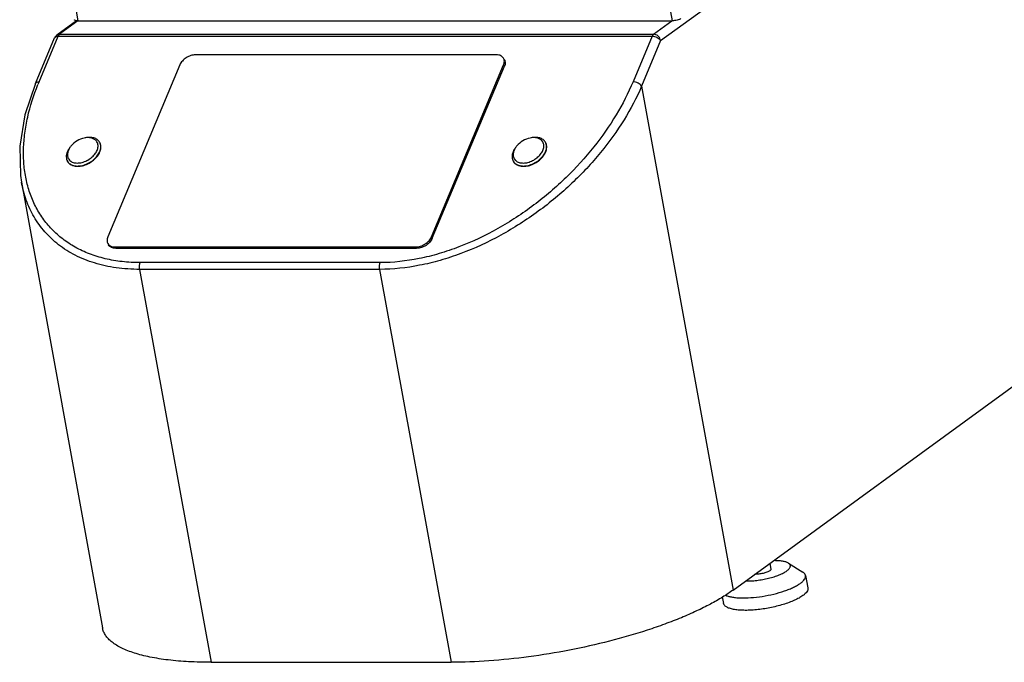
# Model space of a CAD drawing. Header units: inches. Extents: x 0 to 16, y 0 to 10.
# Tile 39 of 42: x 11.6 to 13.9, y 6.6 to 8.1. Entities that reach past the tile are written whole.
import ezdxf

# ---------------------------------------------------------------- set-up
doc = ezdxf.new("R2010")
doc.units = ezdxf.units.IN
doc.header["$LTSCALE"] = 0.935
doc.header["$MEASUREMENT"] = 0
doc.layers.get('0').update_dxf_attribs({"linetype": 'CONTINUOUS'})
doc.layers.add('02___PRT_ALL_AXES', color=7, linetype='CONTINUOUS')

msp = doc.modelspace()

# ---------------------------------------------------------------- linework, layer by layer
at = {"color": 7, "linetype": 'Continuous'}
for p, q in [((13.1327, 8.0745), (13.9468, 8.667)), ((11.7385, 8.2018), (11.7532, 8.1214)), ((13.1453, 8.2018), (13.1599, 8.1214)), ((11.7497, 8.1217), (11.7028, 8.0875)), ((11.7532, 8.1214), (11.7096, 8.0897)), ((11.7532, 8.1214), (11.7496, 8.1216)), ((11.7532, 8.1214), (13.1599, 8.1214)), ((13.1158, 8.0897), (13.1594, 8.1214)), ((11.7084, 8.0885), (11.7096, 8.0897)), ((11.7096, 8.0897), (13.1158, 8.0897)), ((11.6523, 7.9731), (11.6975, 8.0808)), ((11.6611, 7.9773), (11.7063, 8.085)), ((11.7038, 8.0848), (11.7063, 8.085)), ((11.7063, 8.085), (13.1125, 8.085)), ((13.1125, 8.085), (13.0673, 7.9773)), ((13.1327, 8.0745), (13.0876, 7.9668)), ((12.7438, 8.0409), (12.0314, 8.0409)), ((11.9943, 8.017), (11.8237, 7.6103)), ((12.5902, 7.6103), (12.7609, 8.017)), ((12.5921, 7.6071), (12.7628, 8.0138)), ((12.7609, 8.017), (12.7628, 8.0138)), ((13.0876, 7.9668), (13.3045, 6.7748)), ((11.7304, 7.815), (11.7291, 7.8114)), ((12.7858, 7.815), (12.7846, 7.8114)), ((11.6193, 7.7399), (11.8112, 6.6853)), ((12.5902, 7.6103), (12.5921, 7.6071)), ((11.8407, 7.5864), (11.8426, 7.5832)), ((11.8407, 7.5864), (12.5531, 7.5864)), ((11.8426, 7.5832), (12.555, 7.5832)), ((12.5531, 7.5864), (12.555, 7.5832)), ((11.8991, 7.5334), (12.0682, 6.6038)), ((12.4674, 7.5334), (11.8991, 7.5334)), ((12.4688, 7.5494), (11.9005, 7.5494)), ((12.4674, 7.5334), (12.6366, 6.6038)), ((13.3045, 6.7748), (14.1757, 7.409)), ((13.4351, 6.8385), (13.4692, 6.8173)), ((12.0682, 6.6038), (12.6366, 6.6038))]:
    msp.add_line(p, q, dxfattribs=at)
for points in [[(11.7028, 8.0875), (11.6991, 8.0838), (11.6975, 8.0808)], [(11.6523, 7.9731), (11.6274, 7.8991), (11.6152, 7.8246), (11.6169, 7.7555), (11.6193, 7.7399)]]:
    msp.add_lwpolyline(points, dxfattribs=at)
for centre, radius, start, end in [((11.722, 8.0784), 0.0171, 154.8205, 157.2573), ((12.1707, 7.7634), 0.5527, 157.2392, 157.9624), ((11.773, 7.7951), 0.0472, 139.8653, 142.8566), ((12.8285, 7.7951), 0.0472, 139.8653, 142.8566)]:
    msp.add_arc(centre, radius, start, end, dxfattribs=at)
for points, knots in [([(11.7496, 8.1216), (11.7489, 8.1217), (11.7478, 8.1219), (11.7463, 8.1224), (11.7453, 8.1231), (11.7449, 8.1237), (11.7448, 8.124)], [0, 0, 0, 0, 0.346586, 0.623628, 0.834724, 1, 1, 1, 1]), ([(13.1808, 8.1267), (13.1803, 8.1263), (13.179, 8.1256), (13.176, 8.1242), (13.1715, 8.1228), (13.1658, 8.1217), (13.1618, 8.1214), (13.1599, 8.1214)], [0, 0, 0, 0, 0.091072, 0.199947, 0.456492, 0.736069, 1, 1, 1, 1]), ([(11.7096, 8.0897), (11.7084, 8.0897), (11.706, 8.0893), (11.7038, 8.0882), (11.7028, 8.0875)], [0, 0, 0, 0, 0.508846, 1, 1, 1, 1]), ([(13.1158, 8.0897), (13.1151, 8.0892), (13.1138, 8.0877), (13.1129, 8.086), (13.1125, 8.085)], [0, 0, 0, 0, 0.454113, 1, 1, 1, 1]), ([(13.1327, 8.0745), (13.1323, 8.0765), (13.1308, 8.0805), (13.1269, 8.0854), (13.1217, 8.0888), (13.1177, 8.0897), (13.1158, 8.0897)], [0, 0, 0, 0, 0.254366, 0.513957, 0.765633, 1, 1, 1, 1]), ([(11.6975, 8.0808), (11.6977, 8.0813), (11.6984, 8.0823), (11.6998, 8.0835), (11.7016, 8.0844), (11.703, 8.0847), (11.7038, 8.0848)], [0, 0, 0, 0, 0.218932, 0.452391, 0.711056, 1, 1, 1, 1]), ([(11.7066, 8.0857), (11.7067, 8.086), (11.7072, 8.087), (11.7078, 8.0879), (11.7084, 8.0885)], [0, 0, 0, 0, 0.268706, 1, 1, 1, 1]), ([(13.1125, 8.085), (13.1145, 8.085), (13.1185, 8.0844), (13.1243, 8.0822), (13.1292, 8.0789), (13.1318, 8.076), (13.1327, 8.0745)], [0, 0, 0, 0, 0.249885, 0.517582, 0.775713, 1, 1, 1, 1]), ([(12.0314, 8.0409), (12.0277, 8.0409), (12.0198, 8.0395), (12.0091, 8.0344), (12.0001, 8.0268), (11.9957, 8.0204), (11.9943, 8.017)], [0, 0, 0, 0, 0.243566, 0.505535, 0.764453, 1, 1, 1, 1]), ([(12.7606, 8.033), (12.7599, 8.0343), (12.7579, 8.0366), (12.7539, 8.0391), (12.7491, 8.0406), (12.7456, 8.0409), (12.7438, 8.0409)], [0, 0, 0, 0, 0.225374, 0.462386, 0.71969, 1, 1, 1, 1]), ([(12.7609, 8.017), (12.7614, 8.0184), (12.7624, 8.0212), (12.7628, 8.0255), (12.7623, 8.0295), (12.7613, 8.0319), (12.7606, 8.033)], [0, 0, 0, 0, 0.275411, 0.531157, 0.770207, 1, 1, 1, 1]), ([(12.7625, 8.0298), (12.7632, 8.0287), (12.7642, 8.0263), (12.7647, 8.0223), (12.7643, 8.018), (12.7634, 8.0152), (12.7628, 8.0138)], [0, 0, 0, 0, 0.229793, 0.468843, 0.724589, 1, 1, 1, 1]), ([(11.6523, 7.9731), (11.6526, 7.9738), (11.6535, 7.975), (11.6555, 7.9763), (11.6581, 7.9771), (11.6601, 7.9773), (11.6611, 7.9773)], [0, 0, 0, 0, 0.207037, 0.435949, 0.699958, 1, 1, 1, 1]), ([(13.0673, 7.9773), (13.056, 7.9503), (13.0283, 7.8966), (12.975, 7.8205), (12.9096, 7.7488), (12.8335, 7.6836), (12.7484, 7.6279), (12.6717, 7.5915), (12.6085, 7.57), (12.5467, 7.5546), (12.4996, 7.5494), (12.4688, 7.5494)], [0, 0, 0, 0, 0.113532, 0.233631, 0.359402, 0.489416, 0.621602, 0.753107, 0.817565, 0.880507, 1, 1, 1, 1]), ([(13.0876, 7.9668), (13.0867, 7.9683), (13.0841, 7.9712), (13.0791, 7.9744), (13.0733, 7.9767), (13.0693, 7.9773), (13.0673, 7.9773)], [0, 0, 0, 0, 0.22357, 0.481673, 0.749734, 1, 1, 1, 1]), ([(11.9005, 7.5494), (11.8862, 7.5494), (11.8583, 7.5508), (11.8179, 7.5577), (11.7805, 7.5691), (11.7467, 7.5848), (11.7167, 7.6044), (11.6907, 7.6275), (11.669, 7.6538), (11.6516, 7.6829), (11.6384, 7.7142), (11.6294, 7.7476), (11.6246, 7.7825), (11.6237, 7.8188), (11.6268, 7.8561), (11.636, 7.9076), (11.6483, 7.9458), (11.6584, 7.9708)], [0, 0, 0, 0, 0.072263, 0.141076, 0.206545, 0.268997, 0.32895, 0.387066, 0.44408, 0.500726, 0.557681, 0.615522, 0.674714, 0.735613, 0.798471, 0.863448, 1, 1, 1, 1]), ([(13.0876, 7.9668), (13.0757, 7.9394), (13.0468, 7.8847), (12.9911, 7.8075), (12.923, 7.7346), (12.8439, 7.6687), (12.7557, 7.6124), (12.6765, 7.5757), (12.6112, 7.5541), (12.5476, 7.5387), (12.4991, 7.5334), (12.4674, 7.5334)], [0, 0, 0, 0, 0.112987, 0.232802, 0.358509, 0.488618, 0.620986, 0.752704, 0.817266, 0.88031, 1, 1, 1, 1]), ([(11.7681, 7.8441), (11.7621, 7.8429), (11.7506, 7.8382), (11.7409, 7.8302), (11.737, 7.8256)], [0, 0, 0, 0, 0.500017, 1, 1, 1, 1]), ([(11.777, 7.8451), (11.7763, 7.8451), (11.7733, 7.845), (11.7703, 7.8446), (11.7681, 7.8441)], [0, 0, 0, 0, 0.242471, 1, 1, 1, 1]), ([(11.8043, 7.8344), (11.8036, 7.8356), (11.802, 7.8378), (11.7978, 7.8415), (11.7908, 7.8448), (11.781, 7.8461), (11.7741, 7.8454), (11.7705, 7.8446)], [0, 0, 0, 0, 0.106995, 0.216428, 0.449691, 0.71078, 1, 1, 1, 1]), ([(11.7993, 7.8327), (11.7985, 7.8346), (11.7963, 7.8382), (11.791, 7.8422), (11.7844, 7.8446), (11.7795, 7.8451), (11.777, 7.8451)], [0, 0, 0, 0, 0.226523, 0.461663, 0.717604, 1, 1, 1, 1]), ([(11.7984, 7.815), (11.799, 7.8165), (11.8, 7.8196), (11.8007, 7.8242), (11.8005, 7.8286), (11.7998, 7.8314), (11.7993, 7.8327)], [0, 0, 0, 0, 0.272918, 0.529151, 0.769993, 1, 1, 1, 1]), ([(11.8046, 7.8118), (11.8054, 7.8138), (11.8067, 7.8178), (11.8074, 7.8238), (11.8067, 7.8295), (11.8052, 7.8329), (11.8043, 7.8344)], [0, 0, 0, 0, 0.275406, 0.531157, 0.770215, 1, 1, 1, 1]), ([(12.8236, 7.8441), (12.8176, 7.8429), (12.806, 7.8382), (12.7964, 7.8302), (12.7924, 7.8256)], [0, 0, 0, 0, 0.500017, 1, 1, 1, 1]), ([(12.8325, 7.8451), (12.8317, 7.8451), (12.8288, 7.845), (12.8258, 7.8446), (12.8236, 7.8441)], [0, 0, 0, 0, 0.242471, 1, 1, 1, 1]), ([(12.8598, 7.8344), (12.8591, 7.8356), (12.8575, 7.8378), (12.8532, 7.8415), (12.8463, 7.8448), (12.8364, 7.8461), (12.8295, 7.8454), (12.826, 7.8446)], [0, 0, 0, 0, 0.106995, 0.216428, 0.449691, 0.71078, 1, 1, 1, 1]), ([(12.8548, 7.8327), (12.854, 7.8346), (12.8517, 7.8382), (12.8465, 7.8422), (12.8399, 7.8446), (12.835, 7.8451), (12.8325, 7.8451)], [0, 0, 0, 0, 0.226523, 0.461663, 0.717604, 1, 1, 1, 1]), ([(12.8538, 7.815), (12.8545, 7.8165), (12.8555, 7.8196), (12.8562, 7.8242), (12.856, 7.8286), (12.8553, 7.8314), (12.8548, 7.8327)], [0, 0, 0, 0, 0.272918, 0.529151, 0.769993, 1, 1, 1, 1]), ([(12.8601, 7.8118), (12.8609, 7.8138), (12.8622, 7.8178), (12.8629, 7.8238), (12.8621, 7.8295), (12.8607, 7.8329), (12.8598, 7.8344)], [0, 0, 0, 0, 0.275406, 0.531157, 0.770215, 1, 1, 1, 1]), ([(11.728, 7.8118), (11.7271, 7.8098), (11.7258, 7.8058), (11.7252, 7.7998), (11.7259, 7.7941), (11.7274, 7.7907), (11.7283, 7.7891)], [0, 0, 0, 0, 0.275406, 0.531157, 0.770215, 1, 1, 1, 1]), ([(11.7342, 7.8223), (11.7336, 7.8214), (11.7312, 7.8182), (11.7291, 7.8146), (11.728, 7.8118)], [0, 0, 0, 0, 0.260697, 1, 1, 1, 1]), ([(11.7291, 7.8114), (11.729, 7.8109), (11.7285, 7.8091), (11.7282, 7.8071), (11.7281, 7.8057)], [0, 0, 0, 0, 0.257616, 1, 1, 1, 1]), ([(11.7283, 7.7891), (11.729, 7.7879), (11.7309, 7.7855), (11.7357, 7.7814), (11.7438, 7.7782), (11.755, 7.7775), (11.7671, 7.7798), (11.7791, 7.7848), (11.7899, 7.7921), (11.7988, 7.8012), (11.8031, 7.8082), (11.8046, 7.8118)], [0, 0, 0, 0, 0.047643, 0.096604, 0.202129, 0.321688, 0.454288, 0.595156, 0.737559, 0.874457, 1, 1, 1, 1]), ([(11.7295, 7.7973), (11.73, 7.7961), (11.7313, 7.7936), (11.7351, 7.7894), (11.7405, 7.7866), (11.7467, 7.7852), (11.7538, 7.7847), (11.7633, 7.7861), (11.7744, 7.7903), (11.7846, 7.7969), (11.7929, 7.8052), (11.797, 7.8117), (11.7984, 7.815)], [0, 0, 0, 0, 0.047956, 0.096424, 0.199565, 0.256484, 0.3172, 0.448822, 0.590202, 0.734171, 0.872945, 1, 1, 1, 1]), ([(11.7354, 7.8236), (11.7349, 7.8229), (11.733, 7.8202), (11.7313, 7.8173), (11.7304, 7.815)], [0, 0, 0, 0, 0.2601, 1, 1, 1, 1]), ([(12.7834, 7.8118), (12.7826, 7.8098), (12.7813, 7.8058), (12.7806, 7.7998), (12.7814, 7.7941), (12.7828, 7.7907), (12.7837, 7.7891)], [0, 0, 0, 0, 0.275406, 0.531157, 0.770215, 1, 1, 1, 1]), ([(12.7897, 7.8223), (12.789, 7.8214), (12.7866, 7.8182), (12.7846, 7.8146), (12.7834, 7.8118)], [0, 0, 0, 0, 0.260697, 1, 1, 1, 1]), ([(12.7846, 7.8114), (12.7844, 7.8109), (12.784, 7.8091), (12.7837, 7.8071), (12.7836, 7.8057)], [0, 0, 0, 0, 0.257616, 1, 1, 1, 1]), ([(12.7837, 7.7891), (12.7845, 7.7879), (12.7863, 7.7855), (12.7912, 7.7814), (12.7993, 7.7782), (12.8105, 7.7775), (12.8226, 7.7798), (12.8345, 7.7848), (12.8454, 7.7921), (12.8543, 7.8012), (12.8586, 7.8082), (12.8601, 7.8118)], [0, 0, 0, 0, 0.047643, 0.096604, 0.202129, 0.321688, 0.454288, 0.595156, 0.737559, 0.874457, 1, 1, 1, 1]), ([(12.7849, 7.7973), (12.7854, 7.7961), (12.7868, 7.7936), (12.7906, 7.7894), (12.796, 7.7866), (12.8021, 7.7852), (12.8092, 7.7847), (12.8187, 7.7861), (12.8299, 7.7903), (12.8401, 7.7969), (12.8484, 7.8052), (12.8524, 7.8117), (12.8538, 7.815)], [0, 0, 0, 0, 0.047956, 0.096424, 0.199565, 0.256484, 0.3172, 0.448822, 0.590202, 0.734171, 0.872945, 1, 1, 1, 1]), ([(12.7909, 7.8236), (12.7904, 7.8229), (12.7884, 7.8202), (12.7868, 7.8173), (12.7858, 7.815)], [0, 0, 0, 0, 0.2601, 1, 1, 1, 1]), ([(11.7281, 7.8057), (11.7281, 7.8043), (11.7282, 7.8014), (11.7289, 7.7986), (11.7295, 7.7973)], [0, 0, 0, 0, 0.511511, 1, 1, 1, 1]), ([(12.7836, 7.8057), (12.7835, 7.8043), (12.7837, 7.8014), (12.7844, 7.7986), (12.7849, 7.7973)], [0, 0, 0, 0, 0.511511, 1, 1, 1, 1]), ([(11.8991, 7.5334), (11.8805, 7.5334), (11.8443, 7.5357), (11.7929, 7.5468), (11.7468, 7.5651), (11.707, 7.5901), (11.674, 7.621), (11.6481, 7.6568), (11.6295, 7.6968), (11.622, 7.7254), (11.6193, 7.7399)], [0, 0, 0, 0, 0.146864, 0.284671, 0.413988, 0.536253, 0.65358, 0.76842, 0.883194, 1, 1, 1, 1]), ([(11.8237, 7.6103), (11.8231, 7.6089), (11.8222, 7.6061), (11.8217, 7.6019), (11.8222, 7.5978), (11.8233, 7.5954), (11.8239, 7.5943)], [0, 0, 0, 0, 0.275411, 0.531157, 0.770207, 1, 1, 1, 1]), ([(12.5531, 7.5864), (12.5569, 7.5864), (12.5647, 7.5878), (12.5754, 7.593), (12.5845, 7.6005), (12.5888, 7.607), (12.5902, 7.6103)], [0, 0, 0, 0, 0.243566, 0.505535, 0.764453, 1, 1, 1, 1]), ([(12.5921, 7.6071), (12.5907, 7.6038), (12.5864, 7.5973), (12.5774, 7.5897), (12.5666, 7.5846), (12.5588, 7.5832), (12.555, 7.5832)], [0, 0, 0, 0, 0.235547, 0.494465, 0.756434, 1, 1, 1, 1]), ([(11.8239, 7.5943), (11.8247, 7.5931), (11.8266, 7.5907), (11.8306, 7.5882), (11.8354, 7.5867), (11.8389, 7.5864), (11.8407, 7.5864)], [0, 0, 0, 0, 0.225374, 0.462386, 0.71969, 1, 1, 1, 1]), ([(11.8426, 7.5832), (11.8408, 7.5832), (11.8373, 7.5835), (11.8325, 7.585), (11.8285, 7.5875), (11.8266, 7.5899), (11.8258, 7.5911)], [0, 0, 0, 0, 0.28031, 0.537614, 0.774626, 1, 1, 1, 1]), ([(11.8991, 7.5334), (11.8986, 7.5361), (11.8984, 7.5403), (11.8992, 7.5457), (11.9, 7.5482), (11.9005, 7.5494)], [0, 0, 0, 0, 0.516543, 0.768861, 1, 1, 1, 1]), ([(12.4674, 7.5334), (12.4669, 7.5361), (12.4667, 7.5403), (12.4676, 7.5457), (12.4683, 7.5482), (12.4688, 7.5494)], [0, 0, 0, 0, 0.516543, 0.768861, 1, 1, 1, 1]), ([(13.4351, 6.8385), (13.4333, 6.8397), (13.4287, 6.8415), (13.4206, 6.8433), (13.4107, 6.8442), (13.4036, 6.8443), (13.3998, 6.8442)], [0, 0, 0, 0, 0.179463, 0.408643, 0.684496, 1, 1, 1, 1]), ([(13.4314, 6.8202), (13.4325, 6.821), (13.4345, 6.8226), (13.437, 6.8252), (13.4388, 6.8277), (13.4398, 6.8302), (13.4399, 6.8326), (13.4391, 6.8349), (13.4374, 6.8369), (13.436, 6.838), (13.4351, 6.8385)], [0, 0, 0, 0, 0.177003, 0.329834, 0.459598, 0.57005, 0.668748, 0.766442, 0.874189, 1, 1, 1, 1]), ([(13.3338, 6.7962), (13.3381, 6.7961), (13.3469, 6.7963), (13.3604, 6.7975), (13.3743, 6.7996), (13.388, 6.8025), (13.4011, 6.8061), (13.4129, 6.8103), (13.423, 6.8149), (13.4289, 6.8184), (13.4314, 6.8202)], [0, 0, 0, 0, 0.124471, 0.259228, 0.399262, 0.539302, 0.674063, 0.798518, 0.908365, 1, 1, 1, 1]), ([(13.4638, 6.7908), (13.4658, 6.7923), (13.4693, 6.7952), (13.4729, 6.7992), (13.4748, 6.8025), (13.4756, 6.8047), (13.476, 6.8069), (13.4759, 6.8083), (13.4758, 6.809)], [0, 0, 0, 0, 0.326175, 0.594703, 0.709287, 0.812998, 0.90866, 1, 1, 1, 1]), ([(13.4758, 6.809), (13.4756, 6.8098), (13.4751, 6.8114), (13.4737, 6.8136), (13.4717, 6.8156), (13.4701, 6.8167), (13.4692, 6.8173)], [0, 0, 0, 0, 0.219542, 0.452528, 0.710104, 1, 1, 1, 1]), ([(13.2854, 6.7628), (13.2876, 6.7618), (13.2926, 6.76), (13.3009, 6.7581), (13.3106, 6.7568), (13.3258, 6.7558), (13.3469, 6.7564), (13.3734, 6.7595), (13.4001, 6.7648), (13.4214, 6.7709), (13.437, 6.7767), (13.4472, 6.7811), (13.4561, 6.7857), (13.4615, 6.7891), (13.4638, 6.7908)], [0, 0, 0, 0, 0.038872, 0.085009, 0.138113, 0.197532, 0.331671, 0.478855, 0.629087, 0.772076, 0.837818, 0.898287, 0.952602, 1, 1, 1, 1]), ([(13.3045, 6.7748), (13.2964, 6.7689), (13.2787, 6.7572), (13.2496, 6.7407), (13.2169, 6.7245), (13.181, 6.7088), (13.142, 6.6937), (13.0856, 6.6742), (13.0105, 6.6526), (12.9167, 6.6317), (12.8212, 6.616), (12.7277, 6.6063), (12.6663, 6.6038), (12.6366, 6.6038)], [0, 0, 0, 0, 0.043265, 0.091218, 0.143555, 0.199932, 0.259922, 0.323042, 0.456518, 0.595814, 0.736068, 0.872362, 1, 1, 1, 1]), ([(12.0682, 6.6038), (12.0505, 6.6038), (12.0166, 6.6046), (11.9683, 6.6086), (11.9313, 6.6143), (11.9048, 6.6203), (11.8872, 6.6253), (11.8712, 6.6308), (11.857, 6.637), (11.8446, 6.6437), (11.834, 6.651), (11.8253, 6.6588), (11.8185, 6.6671), (11.8137, 6.676), (11.8118, 6.6822), (11.8112, 6.6853)], [0, 0, 0, 0, 0.187068, 0.35828, 0.51151, 0.580937, 0.645386, 0.704807, 0.759233, 0.80879, 0.853751, 0.89455, 0.931859, 0.966612, 1, 1, 1, 1])]:
    msp.add_open_spline(points, degree=3, knots=knots, dxfattribs=at)
at = {"layer": '02___PRT_ALL_AXES', "color": 7, "linetype": 'Continuous'}
for p, q in [((11.8047, 7.8337), (11.8043, 7.8344)), ((12.8602, 7.8337), (12.8598, 7.8344)), ((11.7287, 7.7884), (11.7283, 7.7891)), ((12.7842, 7.7884), (12.7837, 7.7891)), ((13.3911, 6.8379), (13.3936, 6.8244)), ((13.4758, 6.809), (13.4811, 6.7797)), ((13.2786, 6.7583), (13.2813, 6.7433))]:
    msp.add_line(p, q, dxfattribs=at)
for points, knots in [([(11.7287, 7.7884), (11.7295, 7.7871), (11.7313, 7.7847), (11.7362, 7.7807), (11.7442, 7.7775), (11.7555, 7.7768), (11.7675, 7.7791), (11.7795, 7.7841), (11.7904, 7.7914), (11.7992, 7.8004), (11.8035, 7.8075), (11.805, 7.8111)], [0, 0, 0, 0, 0.047643, 0.096606, 0.202141, 0.321707, 0.45431, 0.595175, 0.737572, 0.874463, 1, 1, 1, 1]), ([(11.805, 7.8111), (11.8058, 7.8128), (11.8069, 7.8162), (11.8077, 7.8214), (11.8075, 7.8264), (11.8067, 7.8295), (11.8061, 7.831)], [0, 0, 0, 0, 0.272922, 0.529156, 0.769996, 1, 1, 1, 1]), ([(12.7842, 7.7884), (12.7849, 7.7871), (12.7868, 7.7847), (12.7916, 7.7807), (12.7997, 7.7775), (12.8109, 7.7768), (12.823, 7.7791), (12.835, 7.7841), (12.8459, 7.7914), (12.8547, 7.8004), (12.859, 7.8075), (12.8605, 7.8111)], [0, 0, 0, 0, 0.047643, 0.096606, 0.202141, 0.321707, 0.45431, 0.595175, 0.737572, 0.874463, 1, 1, 1, 1]), ([(12.8605, 7.8111), (12.8612, 7.8128), (12.8624, 7.8162), (12.8632, 7.8214), (12.863, 7.8264), (12.8621, 7.8295), (12.8615, 7.831)], [0, 0, 0, 0, 0.272922, 0.529156, 0.769996, 1, 1, 1, 1]), ([(13.3908, 6.8202), (13.3899, 6.8195), (13.3878, 6.8183), (13.3826, 6.816), (13.3749, 6.8138), (13.3668, 6.8125), (13.3604, 6.8121), (13.3574, 6.8122), (13.356, 6.8123)], [0, 0, 0, 0, 0.092943, 0.205419, 0.470364, 0.751226, 0.882454, 1, 1, 1, 1]), ([(13.3936, 6.8244), (13.3936, 6.8241), (13.3936, 6.8233), (13.393, 6.8223), (13.3921, 6.8212), (13.3913, 6.8205), (13.3908, 6.8202)], [0, 0, 0, 0, 0.186232, 0.404661, 0.673913, 1, 1, 1, 1]), ([(13.4692, 6.7615), (13.4663, 6.7594), (13.4599, 6.7554), (13.449, 6.7501), (13.4364, 6.745), (13.4172, 6.7386), (13.3914, 6.7323), (13.3649, 6.7283), (13.3441, 6.7268), (13.3298, 6.7266), (13.3167, 6.7273), (13.3053, 6.7288), (13.2959, 6.7311), (13.2894, 6.7339), (13.2856, 6.7365), (13.2835, 6.7386), (13.282, 6.7408), (13.2814, 6.7425), (13.2813, 6.7433)], [0, 0, 0, 0, 0.052468, 0.113681, 0.182412, 0.257238, 0.41816, 0.581416, 0.659087, 0.731665, 0.797528, 0.855327, 0.904124, 0.943573, 0.96002, 0.974573, 0.987685, 1, 1, 1, 1]), ([(13.4811, 6.7797), (13.4813, 6.779), (13.4813, 6.7775), (13.4808, 6.7745), (13.4788, 6.7704), (13.4747, 6.7658), (13.4712, 6.7629), (13.4692, 6.7615)], [0, 0, 0, 0, 0.0914, 0.187124, 0.40487, 0.673658, 1, 1, 1, 1])]:
    msp.add_open_spline(points, degree=3, knots=knots, dxfattribs=at)

doc.saveas('drawing.dxf')
